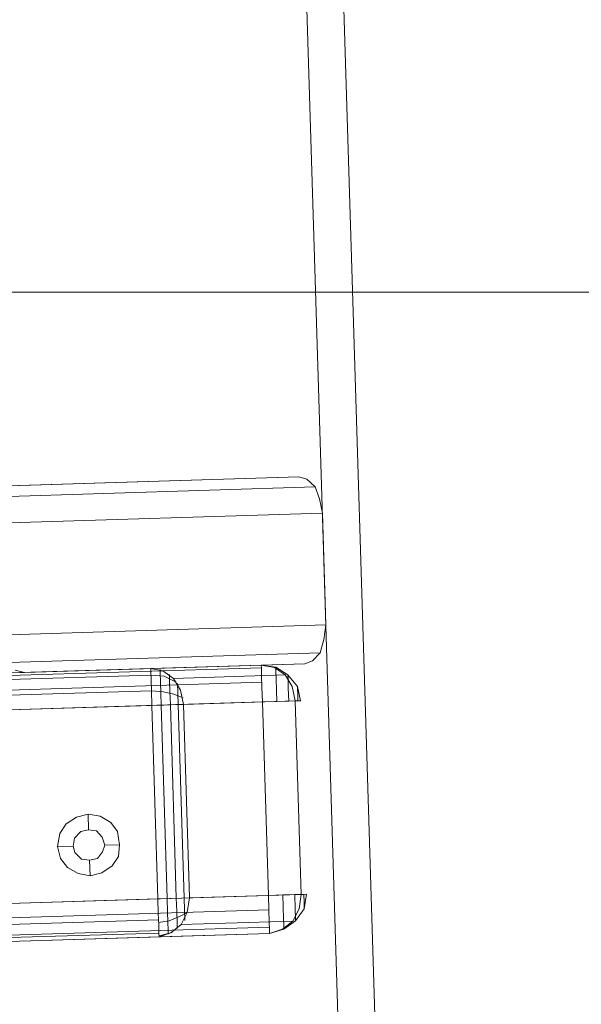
# Model space of a CAD drawing. Extents: x 147111805 to 147230536, y 410950310 to 411028142.
# Tile 25 of 256: x 147162283 to 147162373, y 410974427 to 410974585. Entities that reach past the tile are written whole.
import ezdxf

# ---------------------------------------------------------------- set-up
doc = ezdxf.new("R2010")
doc.units = 0
doc.header["$LTSCALE"] = 100
doc.layers.add('T--A9041--_VERHARDINGEN_Tegels', color=9, linetype='Continuous', transparency=0.3)
doc.layers.add('T--L9071--_TERREINMEUBILAIR_Stoelen', color=1, linetype='Continuous')

# ---------------------------------------------------------------- blocks, each defined once
blk = doc.blocks.new('Picknicktafel 180x160cm')
at = {"layer": 'T--L9071--_TERREINMEUBILAIR_Stoelen', "lineweight": 0}
for p, q in [((198.6396153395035, 0), (198.6396153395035, 1589.116922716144)), ((216.5826199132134, 0), (216.5826199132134, 1589.116922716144)), ((194.2066377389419, 1588.06145185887), (194.2066377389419, 1.055470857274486)), ((220.8045033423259, 1588.06145185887), (220.8045033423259, 1.055470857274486)), ((192.5178843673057, 3.588600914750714), (192.5178843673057, 1585.528321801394)), ((222.4932567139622, 3.588600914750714), (222.4932567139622, 1585.528321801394)), ((192.5178843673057, 1540.565263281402), (192.5178843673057, 48.55165943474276)), ((149.454673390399, 10.55470857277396), (149.454673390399, 277.7999296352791)), ((149.454673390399, 10.55470857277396), (149.454673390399, 277.7999296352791)), ((150.510144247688, 10.55470857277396), (150.510144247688, 277.7999296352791)), ((153.2543684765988, 10.55470857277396), (153.2543684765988, 277.7999296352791)), ((155.5764043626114, 277.7999296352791), (155.5764043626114, 10.55470857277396)), ((186.6072475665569, 10.55470857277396), (186.6072475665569, 277.7999296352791)), ((186.6072475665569, 10.55470857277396), (186.6072475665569, 277.7999296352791)), ((189.7736601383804, 10.55470857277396), (189.7736601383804, 277.7999296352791)), ((192.095696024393, 10.55470857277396), (192.095696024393, 277.7999296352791)), ((192.5178843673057, 277.7999296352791), (192.5178843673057, 10.55470857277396)), ((149.454673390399, 259.8569250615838), (149.454673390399, 28.28661897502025)), ((150.0879559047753, 28.28661897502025), (150.0879559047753, 259.8569250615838)), ((152.1988976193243, 28.28661897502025), (152.1988976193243, 259.8569250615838)), ((155.5764043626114, 28.28661897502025), (155.5764043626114, 259.8569250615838)), ((155.5764043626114, 28.28661897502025), (155.5764043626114, 259.8569250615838)), ((186.6072475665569, 259.8569250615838), (186.6072475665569, 28.28661897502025)), ((188.929283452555, 28.28661897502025), (188.929283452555, 259.8569250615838)), ((191.4624135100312, 28.28661897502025), (191.4624135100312, 259.8569250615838)), ((192.5178843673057, 28.28661897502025), (192.5178843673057, 259.8569250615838)), ((192.5178843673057, 28.28661897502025), (192.5178843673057, 259.8569250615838)), ((192.5178843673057, 48.55165943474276), (192.9400727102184, 50.0293186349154)), ((192.5178843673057, 48.55165943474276), (192.5178843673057, 3.588600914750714)), ((222.4932567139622, 48.55165943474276), (222.4932567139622, 3.588600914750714)), ((160.0093819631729, 40.95226926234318), (161.0648528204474, 42.641022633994)), ((161.0648528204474, 42.641022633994), (162.5425120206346, 43.69649349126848)), ((162.5425120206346, 43.69649349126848), (164.4423595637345, 44.11868183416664)), ((164.4423595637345, 44.11868183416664), (166.5533012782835, 43.69649349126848)), ((164.4423595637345, 44.11868183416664), (164.4423595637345, 41.58555177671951)), ((166.5533012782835, 43.69649349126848), (168.0309604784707, 42.641022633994)), ((168.0309604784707, 42.641022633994), (169.0864313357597, 40.95226926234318)), ((163.38688870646, 41.37445760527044), (162.3314178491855, 40.31898674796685)), ((162.3314178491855, 40.31898674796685), (163.38688870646, 41.37445760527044)), ((164.4423595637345, 41.58555177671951), (163.38688870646, 41.37445760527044)), ((163.38688870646, 41.37445760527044), (164.4423595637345, 41.58555177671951)), ((165.7089245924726, 41.37445760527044), (164.4423595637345, 41.58555177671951)), ((164.4423595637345, 41.58555177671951), (165.7089245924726, 41.37445760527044)), ((166.7643954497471, 40.31898674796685), (165.7089245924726, 41.37445760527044)), ((165.7089245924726, 41.37445760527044), (166.7643954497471, 40.31898674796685)), ((159.5871936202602, 39.05242171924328), (160.0093819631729, 40.95226926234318)), ((162.3314178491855, 40.31898674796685), (162.1203236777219, 39.05242171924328)), ((162.1203236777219, 39.05242171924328), (162.3314178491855, 40.31898674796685)), ((166.9754896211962, 39.05242171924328), (166.7643954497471, 40.31898674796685)), ((166.7643954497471, 40.31898674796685), (166.9754896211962, 39.05242171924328)), ((169.0864313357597, 40.95226926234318), (169.5086196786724, 39.05242171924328)), ((160.0093819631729, 37.15257417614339), (159.5871936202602, 39.05242171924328)), ((159.5871936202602, 39.05242171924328), (159.5871936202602, 39.05242171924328)), ((159.5871936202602, 39.05242171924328), (162.1203236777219, 39.05242171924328)), ((162.1203236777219, 39.05242171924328), (162.3314178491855, 37.78585669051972)), ((162.3314178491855, 37.78585669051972), (162.1203236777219, 39.05242171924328)), ((162.1203236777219, 39.05242171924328), (162.1203236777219, 39.05242171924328)), ((166.7643954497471, 37.78585669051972), (166.9754896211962, 39.05242171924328)), ((166.9754896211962, 39.05242171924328), (166.7643954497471, 37.78585669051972)), ((166.9754896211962, 39.05242171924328), (166.9754896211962, 39.05242171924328)), ((169.5086196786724, 39.05242171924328), (166.9754896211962, 39.05242171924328)), ((169.5086196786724, 39.05242171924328), (169.0864313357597, 37.15257417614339)), ((161.0648528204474, 35.46382080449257), (160.0093819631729, 37.15257417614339)), ((162.3314178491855, 37.78585669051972), (163.38688870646, 36.94148000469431)), ((163.38688870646, 36.94148000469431), (162.3314178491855, 37.78585669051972)), ((163.38688870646, 36.94148000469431), (164.4423595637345, 36.51929166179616)), ((164.4423595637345, 36.51929166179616), (163.38688870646, 36.94148000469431)), ((164.4423595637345, 36.51929166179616), (165.7089245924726, 36.94148000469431)), ((165.7089245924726, 36.94148000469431), (164.4423595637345, 36.51929166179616)), ((164.4423595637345, 34.19725577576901), (164.4423595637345, 36.51929166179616)), ((165.7089245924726, 36.94148000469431), (166.7643954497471, 37.78585669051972)), ((166.7643954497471, 37.78585669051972), (165.7089245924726, 36.94148000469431)), ((169.0864313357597, 37.15257417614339), (168.0309604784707, 35.46382080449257)), ((162.5425120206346, 34.40834994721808), (161.0648528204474, 35.46382080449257)), ((168.0309604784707, 35.46382080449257), (166.5533012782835, 34.40834994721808)), ((164.4423595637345, 34.19725577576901), (162.5425120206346, 34.40834994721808)), ((166.5533012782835, 34.40834994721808), (164.4423595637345, 34.19725577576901)), ((150.0879559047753, 26.38677143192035), (149.454673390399, 28.28661897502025)), ((150.0879559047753, 28.28661897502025), (149.454673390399, 28.28661897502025)), ((149.454673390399, 28.28661897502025), (149.454673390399, 10.55470857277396)), ((150.0879559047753, 26.17567726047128), (149.6657675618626, 28.28661897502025)), ((151.3545209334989, 28.28661897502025), (150.0879559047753, 28.28661897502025)), ((153.2543684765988, 28.28661897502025), (151.3545209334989, 28.28661897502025)), ((151.9878034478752, 26.59786560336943), (151.7767092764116, 28.28661897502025)), ((155.5764043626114, 28.28661897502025), (153.2543684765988, 28.28661897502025)), ((155.5764043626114, 28.28661897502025), (155.5764043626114, 26.38677143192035)), ((186.6072475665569, 28.28661897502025), (155.5764043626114, 28.28661897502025)), ((186.6072475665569, 26.38677143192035), (186.6072475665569, 28.28661897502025)), ((188.929283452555, 28.28661897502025), (186.6072475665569, 28.28661897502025)), ((188.7181892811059, 26.38677143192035), (188.929283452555, 28.28661897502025)), ((190.8291309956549, 28.28661897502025), (188.929283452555, 28.28661897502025)), ((192.095696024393, 28.28661897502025), (190.8291309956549, 28.28661897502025)), ((191.2513193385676, 26.17567726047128), (191.4624135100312, 28.28661897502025)), ((192.5178843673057, 28.28661897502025), (192.095696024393, 26.38677143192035)), ((192.5178843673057, 28.28661897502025), (192.095696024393, 28.28661897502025)), ((192.5178843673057, 10.55470857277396), (192.5178843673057, 28.28661897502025)), ((149.8768617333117, 26.80895977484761), (150.510144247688, 26.80895977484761)), ((151.3545209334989, 24.69801806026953), (150.0879559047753, 26.38677143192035)), ((150.510144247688, 26.80895977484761), (151.7767092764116, 26.80895977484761)), ((150.7212384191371, 25.33130057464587), (151.7767092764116, 25.33130057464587)), ((151.7767092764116, 26.80895977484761), (153.4654626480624, 26.80895977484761)), ((151.7767092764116, 25.33130057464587), (153.4654626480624, 25.33130057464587)), ((152.621085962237, 24.90911223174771), (151.9878034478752, 26.59786560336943)), ((153.4654626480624, 26.80895977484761), (155.5764043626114, 26.80895977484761)), ((153.4654626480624, 25.33130057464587), (155.5764043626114, 25.33130057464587)), ((155.5764043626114, 26.80895977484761), (186.6072475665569, 26.80895977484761)), ((155.5764043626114, 26.38677143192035), (155.5764043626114, 24.48692388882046)), ((155.5764043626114, 25.33130057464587), (186.6072475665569, 25.33130057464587)), ((186.6072475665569, 26.80895977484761), (188.5070951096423, 26.80895977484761)), ((186.6072475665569, 24.48692388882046), (186.6072475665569, 26.38677143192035)), ((186.6072475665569, 25.33130057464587), (188.7181892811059, 25.33130057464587)), ((188.2960009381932, 24.69801806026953), (188.7181892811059, 26.38677143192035)), ((188.5070951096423, 26.80895977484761), (190.4069426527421, 26.80895977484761)), ((188.7181892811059, 25.33130057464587), (190.4069426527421, 25.33130057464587)), ((190.1958484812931, 24.27582971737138), (191.2513193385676, 26.17567726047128)), ((190.4069426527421, 26.80895977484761), (191.6735076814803, 26.80895977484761)), ((190.4069426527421, 25.33130057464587), (191.4624135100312, 25.33130057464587)), ((192.095696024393, 26.38677143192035), (190.8291309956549, 24.69801806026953)), ((191.6735076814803, 26.80895977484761), (192.306790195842, 26.80895977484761)), ((153.2543684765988, 23.64254720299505), (151.3545209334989, 24.69801806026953)), ((151.3545209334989, 6.755013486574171), (151.3545209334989, 24.69801806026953)), ((151.9878034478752, 24.0647355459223), (153.6765568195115, 24.0647355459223)), ((153.2543684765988, 23.64254720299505), (152.621085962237, 24.90911223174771)), ((153.6765568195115, 24.0647355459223), (155.5764043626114, 24.0647355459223)), ((155.5764043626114, 24.48692388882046), (155.5764043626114, 23.22035886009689)), ((155.5764043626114, 24.0647355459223), (186.6072475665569, 24.0647355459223)), ((186.6072475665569, 23.22035886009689), (186.6072475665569, 24.48692388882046)), ((186.6072475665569, 24.0647355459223), (188.5070951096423, 24.0647355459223)), ((187.6627184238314, 23.22035886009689), (188.2960009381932, 24.69801806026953)), ((188.5070951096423, 24.0647355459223), (189.984754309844, 24.0647355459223)), ((190.8291309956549, 24.69801806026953), (188.929283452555, 23.64254720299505)), ((190.8291309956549, 24.69801806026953), (190.8291309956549, 6.755013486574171)), ((155.5764043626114, 23.22035886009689), (153.2543684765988, 23.64254720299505)), ((155.5764043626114, 5.277354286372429), (155.5764043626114, 23.22035886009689)), ((155.5764043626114, 23.22035886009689), (186.6072475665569, 23.22035886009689)), ((188.929283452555, 23.64254720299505), (186.6072475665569, 23.22035886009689)), ((186.6072475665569, 23.22035886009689), (186.6072475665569, 5.277354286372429)), ((149.454673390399, 10.55470857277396), (150.0879559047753, 8.44376685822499)), ((149.454673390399, 10.55470857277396), (150.0879559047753, 10.55470857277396)), ((150.0879559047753, 8.23267268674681), (149.454673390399, 10.55470857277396)), ((150.0879559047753, 10.55470857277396), (151.3545209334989, 10.55470857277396)), ((151.3545209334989, 10.55470857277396), (153.2543684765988, 10.55470857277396)), ((153.2543684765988, 10.55470857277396), (155.5764043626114, 10.55470857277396)), ((155.5764043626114, 8.23267268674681), (155.5764043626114, 10.55470857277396)), ((155.5764043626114, 10.55470857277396), (186.6072475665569, 10.55470857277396)), ((186.6072475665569, 10.55470857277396), (186.6072475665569, 8.23267268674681)), ((186.6072475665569, 10.55470857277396), (188.929283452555, 10.55470857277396)), ((188.929283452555, 10.55470857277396), (190.8291309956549, 10.55470857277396)), ((190.8291309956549, 10.55470857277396), (192.095696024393, 10.55470857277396)), ((192.095696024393, 8.44376685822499), (192.5178843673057, 10.55470857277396)), ((192.095696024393, 10.55470857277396), (192.5178843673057, 10.55470857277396)), ((192.095696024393, 8.23267268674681), (192.5178843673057, 10.55470857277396)), ((150.0879559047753, 8.44376685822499), (151.3545209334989, 6.755013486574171)), ((151.3545209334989, 6.332825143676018), (150.0879559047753, 8.23267268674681)), ((150.7212384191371, 8.23267268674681), (150.0879559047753, 8.23267268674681)), ((151.7767092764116, 8.23267268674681), (150.7212384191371, 8.23267268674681)), ((153.6765568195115, 8.23267268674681), (151.7767092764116, 8.23267268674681)), ((155.5764043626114, 8.23267268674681), (153.6765568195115, 8.23267268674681)), ((155.5764043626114, 6.332825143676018), (155.5764043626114, 8.23267268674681)), ((186.6072475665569, 8.23267268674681), (186.6072475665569, 6.332825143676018)), ((188.5070951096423, 8.23267268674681), (186.6072475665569, 8.23267268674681)), ((190.1958484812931, 8.23267268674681), (188.5070951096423, 8.23267268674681)), ((191.4624135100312, 8.23267268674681), (190.1958484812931, 8.23267268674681)), ((190.8291309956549, 6.755013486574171), (192.095696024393, 8.44376685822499)), ((190.8291309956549, 6.332825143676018), (192.095696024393, 8.23267268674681)), ((192.095696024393, 8.23267268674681), (191.4624135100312, 8.23267268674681)), ((191.8846018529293, 8.23267268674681), (192.095696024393, 8.23267268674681)), ((151.3545209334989, 6.755013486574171), (153.2543684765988, 5.699542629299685)), ((153.2543684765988, 4.855165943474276), (151.3545209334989, 6.332825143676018)), ((151.7767092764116, 6.332825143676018), (151.3545209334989, 6.332825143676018)), ((151.3545209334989, 6.332825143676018), (151.9878034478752, 6.332825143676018)), ((153.2543684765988, 6.332825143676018), (151.7767092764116, 6.332825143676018)), ((155.5764043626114, 6.332825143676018), (153.2543684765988, 6.332825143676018)), ((155.5764043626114, 4.855165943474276), (155.5764043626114, 6.332825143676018)), ((186.6072475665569, 6.332825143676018), (186.6072475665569, 4.855165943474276)), ((188.7181892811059, 6.332825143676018), (186.6072475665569, 6.332825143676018)), ((190.4069426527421, 6.332825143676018), (188.7181892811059, 6.332825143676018)), ((188.929283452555, 5.699542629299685), (190.8291309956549, 6.755013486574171)), ((188.929283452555, 4.855165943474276), (190.8291309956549, 6.332825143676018)), ((189.984754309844, 6.332825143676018), (190.8291309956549, 6.332825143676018)), ((190.8291309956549, 6.332825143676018), (190.4069426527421, 6.332825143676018)), ((153.2543684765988, 5.699542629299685), (155.5764043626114, 5.277354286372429)), ((155.5764043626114, 4.432977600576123), (153.2543684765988, 4.855165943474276)), ((153.4654626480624, 4.855165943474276), (153.2543684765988, 4.855165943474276)), ((153.2543684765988, 4.855165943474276), (153.4654626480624, 4.855165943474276)), ((154.3098393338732, 4.855165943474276), (153.4654626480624, 4.855165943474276)), ((153.4654626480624, 4.855165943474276), (154.3098393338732, 4.855165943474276)), ((155.5764043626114, 4.855165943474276), (154.3098393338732, 4.855165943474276)), ((154.3098393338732, 4.855165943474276), (155.5764043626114, 4.855165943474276)), ((155.5764043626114, 5.277354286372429), (155.5764043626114, 4.432977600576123)), ((186.6072475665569, 5.277354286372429), (155.5764043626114, 5.277354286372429)), ((155.5764043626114, 5.277354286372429), (155.5764043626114, 5.277354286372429)), ((186.6072475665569, 5.277354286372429), (155.5764043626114, 5.277354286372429)), ((155.5764043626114, 4.432977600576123), (155.5764043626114, 4.855165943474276)), ((155.5764043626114, 4.855165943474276), (155.5764043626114, 4.855165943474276)), ((186.6072475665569, 5.277354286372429), (188.929283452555, 5.699542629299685)), ((186.6072475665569, 4.432977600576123), (186.6072475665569, 5.277354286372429)), ((186.6072475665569, 4.855165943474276), (186.6072475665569, 4.432977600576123)), ((186.6072475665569, 4.432977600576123), (188.929283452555, 4.855165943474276)), ((186.6072475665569, 4.855165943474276), (187.6627184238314, 4.855165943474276)), ((187.6627184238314, 4.855165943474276), (186.6072475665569, 4.855165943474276)), ((186.6072475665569, 4.855165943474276), (186.6072475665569, 4.855165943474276)), ((187.6627184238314, 4.855165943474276), (188.5070951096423, 4.855165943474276)), ((188.5070951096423, 4.855165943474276), (187.6627184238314, 4.855165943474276)), ((188.5070951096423, 4.855165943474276), (188.929283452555, 4.855165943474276)), ((188.929283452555, 4.855165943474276), (188.5070951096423, 4.855165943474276)), ((192.9400727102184, 2.322035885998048), (192.5178843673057, 3.588600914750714)), ((222.4932567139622, 3.588600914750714), (222.0710683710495, 2.322035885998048)), ((194.2066377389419, 1.055470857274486), (192.9400727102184, 2.322035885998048)), ((222.0710683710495, 2.322035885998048), (220.8045033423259, 1.055470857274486)), ((1794.089363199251, 0), (6.121730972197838, 0)), ((6.121730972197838, 0), (1794.089363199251, 0)), ((1794.089363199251, 0), (6.121730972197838, 0)), ((1794.089363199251, 0), (6.121730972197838, 0)), ((196.3175794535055, 0.4221883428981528), (194.2066377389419, 1.055470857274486)), ((198.6396153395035, 0), (196.3175794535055, 0.4221883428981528)), ((198.6396153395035, 0), (216.5826199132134, 0)), ((218.904655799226, 0.4221883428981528), (216.5826199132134, 0)), ((220.8045033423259, 1.055470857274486), (218.904655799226, 0.4221883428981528)), ((6.121730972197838, -5.910636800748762), (1794.089363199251, -5.910636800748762)), ((1794.089363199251, -5.910636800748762), (6.121730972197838, -5.910636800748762)), ((1794.089363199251, -5.910636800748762), (6.121730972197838, -5.910636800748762)), ((1794.089363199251, -5.910636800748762), (6.121730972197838, -5.910636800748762))]:
    blk.add_line(p, q, dxfattribs=at)

msp = doc.modelspace()

# ---------------------------------------------------------------- hatches: boundary and pattern name
at = {"layer": 'T--A9041--_VERHARDINGEN_Tegels'}
h = msp.add_hatch(dxfattribs=at)
h.set_pattern_fill('ANSI37', color=256, scale=200, angle=45)
h.set_pattern_definition([(90, (0, 0), (-635, 0), []), (180, (0, 0), (0, -635), [])])
h.paths.add_polyline_path([(147171124.6155927, 410978496.7849257), (147171124.6155927, 410985174.1051784), (147175311.8159577, 410985174.1051784), (147179724.0163228, 410985174.1051784), (147179724.0163228, 410987548.1668265), (147175674.6155927, 410987550.9475302), (147175674.6155927, 410986269.3768906), (147173554.6155927, 410986269.3768906), (147173554.6155927, 410986569.3768906), (147175374.6155927, 410986569.3768906), (147175374.6155927, 410989649.3768906), (147175374.6155927, 410993004.2881792), (147173550.8201925, 410993004.2881792), (147173550.8201925, 410993134.3405678), (147165980.8201925, 410993134.3405678), (147159696.0572113, 410993137.1650009), (147159704.9791517, 410992687.6886738), (147159705.673752, 410992652.6955669), (147159710.6310576, 410990922.4531842), (147159740.006855, 410990923.0362831), (147159789.3234792, 410988438.5257165), (147159881.8045546, 410983779.4434608), (147160071.926593, 410974201.3302012), (147160091.7723167, 410973201.5271471), (147160156.2709204, 410969952.1672208), (147160833.6374897, 410969965.612699), (147162965.7175028, 410970007.9337059), (147169999.3319892, 410970147.5483757), (147172541.3312546, 410970198.0061296), (147177217.9100407, 410970290.8345047), (147177327.8883767, 410970293.0175343), (147177280.2586386, 410972692.5448644), (147177850.1463795, 410972703.8569272), (147179529.8155105, 410972737.1977439), (147180789.5630606, 410972762.4198964), (147181028.8837267, 410972767.3274566), (147181031.0428523, 410975911.5547846), (147179805.6507454, 410975912.3962522), (147178580.2586386, 410975912.3962522), (147178580.2586386, 410979449.1051784), (147177580.2586386, 410979449.1051784), (147177580.2586386, 410977681.1714507), (147177580.2586386, 410975913.2377229), (147171124.6155927, 410975913.2377229)])
h.paths.add_polyline_path([(147165184.9788649, 410982437.8420166), (147164184.9788649, 410982437.8420166), (147164184.9788649, 410983437.8420166), (147165184.9788649, 410983437.8420166)], flags=16)

# ---------------------------------------------------------------- block references
at = {"layer": 'T--L9071--_TERREINMEUBILAIR_Stoelen', "rotation": 91.75940092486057}
msp.add_blockref('Picknicktafel 180x160cm', (147162338.2311158, 410974289.7493508), dxfattribs=at)

doc.saveas('drawing.dxf')
